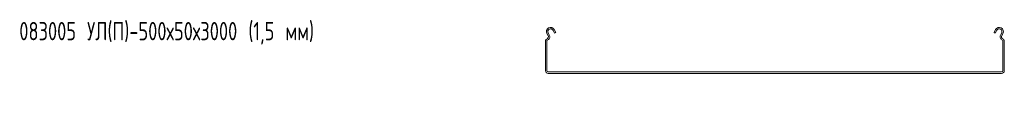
# Model space of a CAD drawing. Header units: millimetres. Extents: x -792 to 3872, y -6969 to -65.
# Tile 2 of 20: x -787 to 287, y -4743 to -4651. Entities that reach past the tile are written whole.
import ezdxf

# ---------------------------------------------------------------- set-up
doc = ezdxf.new("R2010")
doc.units = ezdxf.units.MM
doc.styles.add('SLDTEXTSTYLE0', font='TXT', dxfattribs={"width": 0.7, "bigfont": 'bigfont'})

msp = doc.modelspace()

# ---------------------------------------------------------------- linework, layer by layer
at = {"color": 7, "linetype": 'Continuous', "lineweight": 15}
for p, q in [((-210.7, -4666.4), (-212, -4664)), ((-209.4, -4665.7), (-210.6, -4663.3)), ((-205.3, -4660.5), (-203.6, -4663.7)), ((-204, -4659.7), (-202.3, -4663)), ((-202.3, -4663), (-203.6, -4663.7)), ((275.3, -4663), (277, -4659.7)), ((276.6, -4663.7), (275.3, -4663)), ((276.6, -4663.7), (278.4, -4660.5)), ((283.7, -4663.3), (282.4, -4665.7)), ((285, -4664), (283.7, -4666.4)), ((-213.5, -4704.4), (-213.5, -4671.7)), ((-212, -4704.4), (-212, -4671.7)), ((285, -4671.7), (285, -4704.4)), ((286.5, -4671.7), (286.5, -4704.4)), ((283.5, -4705.9), (-210.5, -4705.9)), ((283.5, -4707.4), (-210.5, -4707.4))]:
    msp.add_line(p, q, dxfattribs=at)
for centre, radius, start, end in [((-208, -4661.9), 4.5, 28.0725, 208.0725), ((-212.9, -4667.5), 2.5, 286.2863, 28.0725), ((-212.9, -4667.5), 4, 286.2863, 28.0725), ((-208, -4661.9), 3, 28.0725, 208.0725), ((281, -4661.9), 4.5, 331.9275, 151.9275), ((281, -4661.9), 3, 331.9275, 151.9275), ((285.9, -4667.5), 4, 151.9275, 253.7137), ((285.9, -4667.5), 2.5, 151.9275, 253.7137), ((-211.7, -4671.7), 1.8, 106.2863, 180), ((-211.7, -4671.7), 0.3, 106.2863, 180), ((284.7, -4671.7), 0.3, 0, 73.7137), ((284.7, -4671.7), 1.8, 0, 73.7137), ((-210.5, -4704.4), 3, 180, 270), ((-210.5, -4704.4), 1.5, 180, 270), ((283.5, -4704.4), 3, 270, 0), ((283.5, -4704.4), 1.5, 270, 0)]:
    msp.add_arc(centre, radius, start, end, dxfattribs=at)

# ---------------------------------------------------------------- texts
at = {"color": 7, "linetype": 'Continuous', "lineweight": 0, "insert": (-787, -4651.4), "char_height": 20, "attachment_point": 1, "style": 'SLDTEXTSTYLE0'}
msp.add_mtext('083005 \\M+18454\\M+1844C(\\M+18450)-500\\M+1848750\\M+184873000 (1,5 \\M+1847D\\M+1847D)', dxfattribs=at)

doc.saveas('drawing.dxf')
